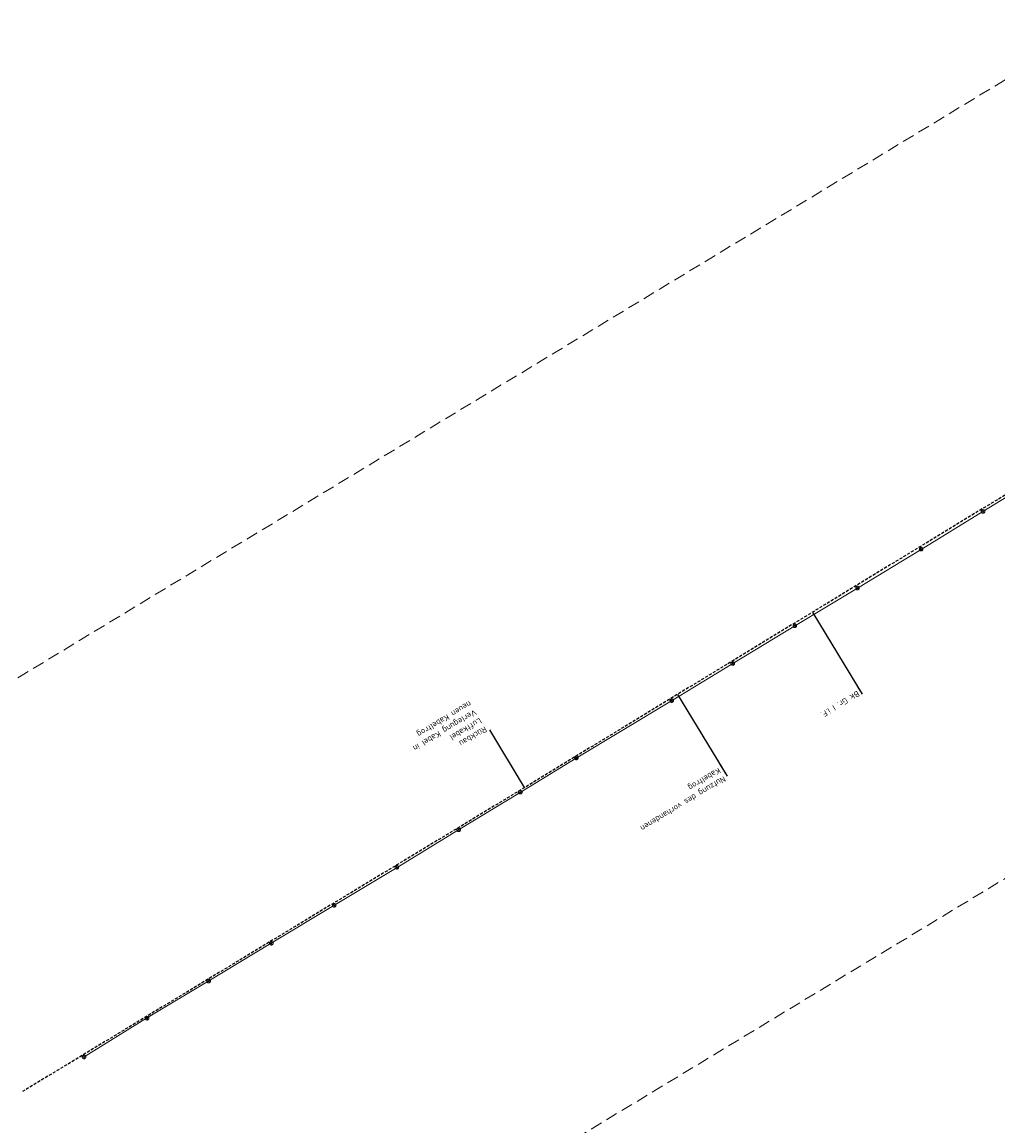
# Model space of a CAD drawing. Header units: metres. Extents: x 3425266 to 3446567, y 5432533 to 5452217.
# Tile 16 of 82: x 3432873 to 3433283, y 5436416 to 5436880. Entities that reach past the tile are written whole.
import ezdxf
from ezdxf import colors
from ezdxf.entities.mleader import LeaderData, LeaderLine
from ezdxf.math import Vec2, Vec3

# ---------------------------------------------------------------- set-up
doc = ezdxf.new("R2010")
doc.units = ezdxf.units.M
doc.header["$MEASUREMENT"] = 0
doc.linetypes.add('DASHED', pattern=[0.75, 0.5, -0.25])
doc.linetypes.add('STRICHLINIEX2', pattern=[1.5, 1, -0.5])
doc.layers.add('B_KTB_Text', color=7, linetype='Continuous', lineweight=18, true_color=0x939393)
doc.layers.add('MC-AL-Blattschnitte_3433', color=30, linetype='STRICHLINIEX2', lineweight=18, plot=False)
for name, color, linetype, lineweight in [('MC-AL_Neubau_Planung-ESTW-Landau-Kabeltrog_vorhanden_TXT', 30, 'Continuous', 25), ('R_KTB', 40, 'Continuous', 18), ('R_KTB_Text', 40, 'Continuous', 18)]:
    doc.layers.add(name, color=color, linetype=linetype, lineweight=lineweight)
doc.layers.add('MC-AL_Verlauf_KTB_Bestandstrog_LIN', color=80, linetype='Continuous')
doc.styles.add('Isocpeur', font='isocpeur.ttf')

# ---------------------------------------------------------------- blocks, each defined once
blk = doc.blocks.new('_None')

msp = doc.modelspace()

# ---------------------------------------------------------------- linework, layer by layer
at = {"layer": 'R_KTB'}
for p, q in [((3433277.22, 5436674.855), (3433275.938, 5436674.076)), ((3433276.19, 5436675.107), (3433276.969, 5436673.825)), ((3433251.194, 5436659.006), (3433249.912, 5436658.227)), ((3433250.164, 5436659.258), (3433250.943, 5436657.976)), ((3433224.451, 5436642.691), (3433223.169, 5436641.912)), ((3433223.421, 5436642.943), (3433224.2, 5436641.661)), ((3433198.102, 5436626.863), (3433196.82, 5436626.084)), ((3433197.072, 5436627.115), (3433197.851, 5436625.833)), ((3433172.028, 5436610.985), (3433170.746, 5436610.206)), ((3433170.998, 5436611.237), (3433171.777, 5436609.955)), ((3433106.258, 5436571.322), (3433104.976, 5436570.543)), ((3433105.228, 5436571.574), (3433106.007, 5436570.292)), ((3433056.81, 5436541.094), (3433055.528, 5436540.315)), ((3433055.78, 5436541.346), (3433056.559, 5436540.064)), ((3433030.873, 5436525.372), (3433029.591, 5436524.593)), ((3433029.843, 5436525.624), (3433030.622, 5436524.342)), ((3433004.533, 5436509.364), (3433003.251, 5436508.585)), ((3433003.503, 5436509.616), (3433004.282, 5436508.334)), ((3432978.115, 5436493.433), (3432976.833, 5436492.654)), ((3432977.085, 5436493.685), (3432977.864, 5436492.403)), ((3432951.769, 5436477.545), (3432950.487, 5436476.766)), ((3432950.739, 5436477.797), (3432951.518, 5436476.515)), ((3432925.903, 5436461.948), (3432924.621, 5436461.169)), ((3432924.873, 5436462.2), (3432925.652, 5436460.918)), ((3432899.4, 5436445.654), (3432898.118, 5436444.875)), ((3432898.37, 5436445.906), (3432899.149, 5436444.624))]:
    msp.add_line(p, q, dxfattribs=at)
for points in [[(3433275.938, 5436674.076), (3433275.983, 5436674.011), (3433276.033, 5436673.952), (3433276.09, 5436673.897), (3433276.152, 5436673.849), (3433276.219, 5436673.808), (3433276.29, 5436673.774), (3433276.364, 5436673.748), (3433276.44, 5436673.729), (3433276.518, 5436673.718), (3433276.596, 5436673.716), (3433276.675, 5436673.722), (3433276.752, 5436673.736), (3433276.827, 5436673.758), (3433276.9, 5436673.788), (3433276.969, 5436673.825), (3433277.034, 5436673.869), (3433277.094, 5436673.92), (3433277.148, 5436673.976), (3433277.196, 5436674.039), (3433277.237, 5436674.105), (3433277.271, 5436674.176), (3433277.298, 5436674.25), (3433277.316, 5436674.326), (3433277.327, 5436674.404), (3433277.329, 5436674.483), (3433277.323, 5436674.561), (3433277.309, 5436674.638), (3433277.287, 5436674.713), (3433277.258, 5436674.786), (3433277.22, 5436674.855), (3433277.176, 5436674.92), (3433277.125, 5436674.98), (3433277.069, 5436675.034), (3433277.007, 5436675.082), (3433276.94, 5436675.124), (3433276.869, 5436675.157), (3433276.795, 5436675.184), (3433276.719, 5436675.203), (3433276.641, 5436675.213), (3433276.563, 5436675.216), (3433276.484, 5436675.21), (3433276.407, 5436675.196), (3433276.332, 5436675.174), (3433276.259, 5436675.144), (3433276.19, 5436675.107), (3433276.125, 5436675.062), (3433276.065, 5436675.012), (3433276.011, 5436674.955), (3433275.963, 5436674.893), (3433275.922, 5436674.826), (3433275.888, 5436674.755), (3433275.861, 5436674.681), (3433275.843, 5436674.605), (3433275.832, 5436674.527), (3433275.83, 5436674.449), (3433275.836, 5436674.371), (3433275.85, 5436674.293), (3433275.872, 5436674.218), (3433275.901, 5436674.146), (3433275.938, 5436674.076)], [(3433249.912, 5436658.227), (3433249.957, 5436658.162), (3433250.007, 5436658.103), (3433250.064, 5436658.048), (3433250.126, 5436658), (3433250.193, 5436657.959), (3433250.264, 5436657.925), (3433250.338, 5436657.899), (3433250.414, 5436657.88), (3433250.492, 5436657.869), (3433250.57, 5436657.867), (3433250.649, 5436657.873), (3433250.726, 5436657.887), (3433250.801, 5436657.909), (3433250.874, 5436657.939), (3433250.943, 5436657.976), (3433251.008, 5436658.02), (3433251.068, 5436658.071), (3433251.122, 5436658.127), (3433251.17, 5436658.19), (3433251.211, 5436658.256), (3433251.245, 5436658.327), (3433251.272, 5436658.401), (3433251.29, 5436658.477), (3433251.301, 5436658.555), (3433251.303, 5436658.634), (3433251.297, 5436658.712), (3433251.283, 5436658.789), (3433251.261, 5436658.864), (3433251.232, 5436658.937), (3433251.194, 5436659.006), (3433251.15, 5436659.071), (3433251.099, 5436659.131), (3433251.043, 5436659.185), (3433250.981, 5436659.233), (3433250.914, 5436659.275), (3433250.843, 5436659.308), (3433250.769, 5436659.335), (3433250.693, 5436659.354), (3433250.615, 5436659.364), (3433250.537, 5436659.367), (3433250.458, 5436659.361), (3433250.381, 5436659.347), (3433250.306, 5436659.325), (3433250.233, 5436659.295), (3433250.164, 5436659.258), (3433250.099, 5436659.213), (3433250.039, 5436659.163), (3433249.985, 5436659.106), (3433249.937, 5436659.044), (3433249.896, 5436658.977), (3433249.862, 5436658.906), (3433249.835, 5436658.832), (3433249.817, 5436658.756), (3433249.806, 5436658.678), (3433249.804, 5436658.6), (3433249.81, 5436658.522), (3433249.824, 5436658.444), (3433249.846, 5436658.369), (3433249.875, 5436658.297), (3433249.912, 5436658.227)], [(3433223.169, 5436641.912), (3433223.214, 5436641.847), (3433223.264, 5436641.788), (3433223.321, 5436641.733), (3433223.383, 5436641.685), (3433223.45, 5436641.644), (3433223.521, 5436641.61), (3433223.595, 5436641.584), (3433223.671, 5436641.565), (3433223.749, 5436641.554), (3433223.827, 5436641.552), (3433223.906, 5436641.558), (3433223.983, 5436641.572), (3433224.058, 5436641.594), (3433224.131, 5436641.624), (3433224.2, 5436641.661), (3433224.265, 5436641.705), (3433224.325, 5436641.756), (3433224.379, 5436641.812), (3433224.427, 5436641.875), (3433224.468, 5436641.941), (3433224.502, 5436642.012), (3433224.529, 5436642.086), (3433224.547, 5436642.162), (3433224.558, 5436642.24), (3433224.56, 5436642.319), (3433224.554, 5436642.397), (3433224.54, 5436642.474), (3433224.518, 5436642.549), (3433224.489, 5436642.622), (3433224.451, 5436642.691), (3433224.407, 5436642.756), (3433224.356, 5436642.816), (3433224.3, 5436642.87), (3433224.238, 5436642.918), (3433224.171, 5436642.96), (3433224.1, 5436642.993), (3433224.026, 5436643.02), (3433223.95, 5436643.039), (3433223.872, 5436643.049), (3433223.794, 5436643.052), (3433223.715, 5436643.046), (3433223.638, 5436643.032), (3433223.563, 5436643.01), (3433223.49, 5436642.98), (3433223.421, 5436642.943), (3433223.356, 5436642.898), (3433223.296, 5436642.848), (3433223.242, 5436642.791), (3433223.194, 5436642.729), (3433223.153, 5436642.662), (3433223.119, 5436642.591), (3433223.092, 5436642.517), (3433223.074, 5436642.441), (3433223.063, 5436642.363), (3433223.061, 5436642.285), (3433223.067, 5436642.207), (3433223.081, 5436642.129), (3433223.103, 5436642.054), (3433223.132, 5436641.982), (3433223.169, 5436641.912)], [(3433196.82, 5436626.084), (3433196.865, 5436626.019), (3433196.915, 5436625.96), (3433196.972, 5436625.905), (3433197.034, 5436625.857), (3433197.101, 5436625.816), (3433197.172, 5436625.782), (3433197.246, 5436625.756), (3433197.322, 5436625.737), (3433197.4, 5436625.726), (3433197.478, 5436625.724), (3433197.557, 5436625.73), (3433197.634, 5436625.744), (3433197.709, 5436625.766), (3433197.782, 5436625.796), (3433197.851, 5436625.833), (3433197.916, 5436625.877), (3433197.976, 5436625.928), (3433198.03, 5436625.984), (3433198.078, 5436626.047), (3433198.119, 5436626.113), (3433198.153, 5436626.184), (3433198.18, 5436626.258), (3433198.198, 5436626.334), (3433198.209, 5436626.412), (3433198.211, 5436626.491), (3433198.205, 5436626.569), (3433198.191, 5436626.646), (3433198.169, 5436626.721), (3433198.14, 5436626.794), (3433198.102, 5436626.863), (3433198.058, 5436626.928), (3433198.007, 5436626.988), (3433197.951, 5436627.042), (3433197.889, 5436627.09), (3433197.822, 5436627.132), (3433197.751, 5436627.165), (3433197.677, 5436627.192), (3433197.601, 5436627.211), (3433197.523, 5436627.221), (3433197.445, 5436627.224), (3433197.366, 5436627.218), (3433197.289, 5436627.204), (3433197.214, 5436627.182), (3433197.141, 5436627.152), (3433197.072, 5436627.115), (3433197.007, 5436627.07), (3433196.947, 5436627.02), (3433196.893, 5436626.963), (3433196.845, 5436626.901), (3433196.804, 5436626.834), (3433196.77, 5436626.763), (3433196.743, 5436626.689), (3433196.725, 5436626.613), (3433196.714, 5436626.535), (3433196.712, 5436626.457), (3433196.718, 5436626.379), (3433196.732, 5436626.301), (3433196.754, 5436626.226), (3433196.783, 5436626.154), (3433196.82, 5436626.084)], [(3433170.746, 5436610.206), (3433170.791, 5436610.141), (3433170.841, 5436610.082), (3433170.898, 5436610.027), (3433170.96, 5436609.979), (3433171.027, 5436609.938), (3433171.098, 5436609.904), (3433171.172, 5436609.878), (3433171.248, 5436609.859), (3433171.326, 5436609.848), (3433171.404, 5436609.846), (3433171.483, 5436609.852), (3433171.56, 5436609.866), (3433171.635, 5436609.888), (3433171.708, 5436609.918), (3433171.777, 5436609.955), (3433171.842, 5436609.999), (3433171.902, 5436610.05), (3433171.956, 5436610.106), (3433172.004, 5436610.169), (3433172.045, 5436610.235), (3433172.079, 5436610.306), (3433172.106, 5436610.38), (3433172.124, 5436610.456), (3433172.135, 5436610.534), (3433172.137, 5436610.613), (3433172.131, 5436610.691), (3433172.117, 5436610.768), (3433172.095, 5436610.843), (3433172.066, 5436610.916), (3433172.028, 5436610.985), (3433171.984, 5436611.05), (3433171.933, 5436611.11), (3433171.877, 5436611.164), (3433171.815, 5436611.212), (3433171.748, 5436611.254), (3433171.677, 5436611.287), (3433171.603, 5436611.314), (3433171.527, 5436611.333), (3433171.449, 5436611.343), (3433171.371, 5436611.346), (3433171.292, 5436611.34), (3433171.215, 5436611.326), (3433171.14, 5436611.304), (3433171.067, 5436611.274), (3433170.998, 5436611.237), (3433170.933, 5436611.192), (3433170.873, 5436611.142), (3433170.819, 5436611.085), (3433170.771, 5436611.023), (3433170.73, 5436610.956), (3433170.696, 5436610.885), (3433170.669, 5436610.811), (3433170.651, 5436610.735), (3433170.64, 5436610.657), (3433170.638, 5436610.579), (3433170.644, 5436610.501), (3433170.658, 5436610.423), (3433170.68, 5436610.348), (3433170.709, 5436610.276), (3433170.746, 5436610.206)], [(3433104.976, 5436570.543), (3433105.021, 5436570.478), (3433105.071, 5436570.419), (3433105.128, 5436570.364), (3433105.19, 5436570.316), (3433105.257, 5436570.275), (3433105.328, 5436570.241), (3433105.402, 5436570.215), (3433105.478, 5436570.196), (3433105.556, 5436570.185), (3433105.634, 5436570.183), (3433105.713, 5436570.189), (3433105.79, 5436570.203), (3433105.865, 5436570.225), (3433105.938, 5436570.255), (3433106.007, 5436570.292), (3433106.072, 5436570.336), (3433106.132, 5436570.387), (3433106.186, 5436570.443), (3433106.234, 5436570.506), (3433106.275, 5436570.572), (3433106.309, 5436570.643), (3433106.336, 5436570.717), (3433106.354, 5436570.793), (3433106.365, 5436570.871), (3433106.367, 5436570.95), (3433106.361, 5436571.028), (3433106.347, 5436571.105), (3433106.325, 5436571.18), (3433106.296, 5436571.253), (3433106.258, 5436571.322), (3433106.214, 5436571.387), (3433106.163, 5436571.447), (3433106.107, 5436571.501), (3433106.045, 5436571.549), (3433105.978, 5436571.591), (3433105.907, 5436571.624), (3433105.833, 5436571.651), (3433105.757, 5436571.67), (3433105.679, 5436571.68), (3433105.601, 5436571.683), (3433105.522, 5436571.677), (3433105.445, 5436571.663), (3433105.37, 5436571.641), (3433105.297, 5436571.611), (3433105.228, 5436571.574), (3433105.163, 5436571.529), (3433105.103, 5436571.479), (3433105.049, 5436571.422), (3433105.001, 5436571.36), (3433104.96, 5436571.293), (3433104.926, 5436571.222), (3433104.899, 5436571.148), (3433104.881, 5436571.072), (3433104.87, 5436570.994), (3433104.868, 5436570.916), (3433104.874, 5436570.838), (3433104.888, 5436570.76), (3433104.91, 5436570.685), (3433104.939, 5436570.613), (3433104.976, 5436570.543)], [(3433055.528, 5436540.315), (3433055.573, 5436540.25), (3433055.623, 5436540.191), (3433055.68, 5436540.136), (3433055.742, 5436540.088), (3433055.809, 5436540.047), (3433055.88, 5436540.013), (3433055.954, 5436539.987), (3433056.03, 5436539.968), (3433056.108, 5436539.957), (3433056.186, 5436539.955), (3433056.265, 5436539.961), (3433056.342, 5436539.975), (3433056.417, 5436539.997), (3433056.49, 5436540.027), (3433056.559, 5436540.064), (3433056.624, 5436540.108), (3433056.684, 5436540.159), (3433056.738, 5436540.215), (3433056.786, 5436540.278), (3433056.827, 5436540.344), (3433056.861, 5436540.415), (3433056.888, 5436540.489), (3433056.906, 5436540.565), (3433056.917, 5436540.643), (3433056.919, 5436540.722), (3433056.913, 5436540.8), (3433056.899, 5436540.877), (3433056.877, 5436540.952), (3433056.848, 5436541.025), (3433056.81, 5436541.094), (3433056.766, 5436541.159), (3433056.715, 5436541.219), (3433056.659, 5436541.273), (3433056.597, 5436541.321), (3433056.53, 5436541.363), (3433056.459, 5436541.396), (3433056.385, 5436541.423), (3433056.309, 5436541.442), (3433056.231, 5436541.452), (3433056.153, 5436541.455), (3433056.074, 5436541.449), (3433055.997, 5436541.435), (3433055.922, 5436541.413), (3433055.849, 5436541.383), (3433055.78, 5436541.346), (3433055.715, 5436541.301), (3433055.655, 5436541.251), (3433055.601, 5436541.194), (3433055.553, 5436541.132), (3433055.512, 5436541.065), (3433055.478, 5436540.994), (3433055.451, 5436540.92), (3433055.433, 5436540.844), (3433055.422, 5436540.766), (3433055.42, 5436540.688), (3433055.426, 5436540.61), (3433055.44, 5436540.532), (3433055.462, 5436540.457), (3433055.491, 5436540.385), (3433055.528, 5436540.315)], [(3433029.591, 5436524.593), (3433029.636, 5436524.528), (3433029.686, 5436524.469), (3433029.743, 5436524.414), (3433029.805, 5436524.366), (3433029.872, 5436524.325), (3433029.943, 5436524.291), (3433030.017, 5436524.265), (3433030.093, 5436524.246), (3433030.171, 5436524.235), (3433030.249, 5436524.233), (3433030.328, 5436524.239), (3433030.405, 5436524.253), (3433030.48, 5436524.275), (3433030.553, 5436524.305), (3433030.622, 5436524.342), (3433030.687, 5436524.386), (3433030.747, 5436524.437), (3433030.801, 5436524.493), (3433030.849, 5436524.556), (3433030.89, 5436524.622), (3433030.924, 5436524.693), (3433030.951, 5436524.767), (3433030.969, 5436524.843), (3433030.98, 5436524.921), (3433030.982, 5436525), (3433030.976, 5436525.078), (3433030.962, 5436525.155), (3433030.94, 5436525.23), (3433030.911, 5436525.303), (3433030.873, 5436525.372), (3433030.829, 5436525.437), (3433030.778, 5436525.497), (3433030.722, 5436525.551), (3433030.66, 5436525.599), (3433030.593, 5436525.641), (3433030.522, 5436525.674), (3433030.448, 5436525.701), (3433030.372, 5436525.72), (3433030.294, 5436525.73), (3433030.216, 5436525.733), (3433030.137, 5436525.727), (3433030.06, 5436525.713), (3433029.985, 5436525.691), (3433029.912, 5436525.661), (3433029.843, 5436525.624), (3433029.778, 5436525.579), (3433029.718, 5436525.529), (3433029.664, 5436525.472), (3433029.616, 5436525.41), (3433029.575, 5436525.343), (3433029.541, 5436525.272), (3433029.514, 5436525.198), (3433029.496, 5436525.122), (3433029.485, 5436525.044), (3433029.483, 5436524.966), (3433029.489, 5436524.888), (3433029.503, 5436524.81), (3433029.525, 5436524.735), (3433029.554, 5436524.663), (3433029.591, 5436524.593)], [(3433003.251, 5436508.585), (3433003.296, 5436508.52), (3433003.346, 5436508.461), (3433003.403, 5436508.406), (3433003.465, 5436508.358), (3433003.532, 5436508.317), (3433003.603, 5436508.283), (3433003.677, 5436508.257), (3433003.753, 5436508.238), (3433003.831, 5436508.227), (3433003.909, 5436508.225), (3433003.988, 5436508.231), (3433004.065, 5436508.245), (3433004.14, 5436508.267), (3433004.213, 5436508.297), (3433004.282, 5436508.334), (3433004.347, 5436508.378), (3433004.407, 5436508.429), (3433004.461, 5436508.485), (3433004.509, 5436508.548), (3433004.55, 5436508.614), (3433004.584, 5436508.685), (3433004.611, 5436508.759), (3433004.629, 5436508.835), (3433004.64, 5436508.913), (3433004.642, 5436508.992), (3433004.636, 5436509.07), (3433004.622, 5436509.147), (3433004.6, 5436509.222), (3433004.571, 5436509.295), (3433004.533, 5436509.364), (3433004.489, 5436509.429), (3433004.438, 5436509.489), (3433004.382, 5436509.543), (3433004.32, 5436509.591), (3433004.253, 5436509.633), (3433004.182, 5436509.666), (3433004.108, 5436509.693), (3433004.032, 5436509.712), (3433003.954, 5436509.722), (3433003.876, 5436509.725), (3433003.797, 5436509.719), (3433003.72, 5436509.705), (3433003.645, 5436509.683), (3433003.572, 5436509.653), (3433003.503, 5436509.616), (3433003.438, 5436509.571), (3433003.378, 5436509.521), (3433003.324, 5436509.464), (3433003.276, 5436509.402), (3433003.235, 5436509.335), (3433003.201, 5436509.264), (3433003.174, 5436509.19), (3433003.156, 5436509.114), (3433003.145, 5436509.036), (3433003.143, 5436508.958), (3433003.149, 5436508.88), (3433003.163, 5436508.802), (3433003.185, 5436508.727), (3433003.214, 5436508.655), (3433003.251, 5436508.585)], [(3432976.833, 5436492.654), (3432976.878, 5436492.589), (3432976.928, 5436492.53), (3432976.985, 5436492.475), (3432977.047, 5436492.427), (3432977.114, 5436492.386), (3432977.185, 5436492.352), (3432977.259, 5436492.326), (3432977.335, 5436492.307), (3432977.413, 5436492.296), (3432977.491, 5436492.294), (3432977.57, 5436492.3), (3432977.647, 5436492.314), (3432977.722, 5436492.336), (3432977.795, 5436492.366), (3432977.864, 5436492.403), (3432977.929, 5436492.447), (3432977.989, 5436492.498), (3432978.043, 5436492.554), (3432978.091, 5436492.617), (3432978.132, 5436492.683), (3432978.166, 5436492.754), (3432978.193, 5436492.828), (3432978.211, 5436492.904), (3432978.222, 5436492.982), (3432978.224, 5436493.061), (3432978.218, 5436493.139), (3432978.204, 5436493.216), (3432978.182, 5436493.291), (3432978.153, 5436493.364), (3432978.115, 5436493.433), (3432978.071, 5436493.498), (3432978.02, 5436493.558), (3432977.964, 5436493.612), (3432977.902, 5436493.66), (3432977.835, 5436493.702), (3432977.764, 5436493.735), (3432977.69, 5436493.762), (3432977.614, 5436493.781), (3432977.536, 5436493.791), (3432977.458, 5436493.794), (3432977.379, 5436493.788), (3432977.302, 5436493.774), (3432977.227, 5436493.752), (3432977.154, 5436493.722), (3432977.085, 5436493.685), (3432977.02, 5436493.64), (3432976.96, 5436493.59), (3432976.906, 5436493.533), (3432976.858, 5436493.471), (3432976.817, 5436493.404), (3432976.783, 5436493.333), (3432976.756, 5436493.259), (3432976.738, 5436493.183), (3432976.727, 5436493.105), (3432976.725, 5436493.027), (3432976.731, 5436492.949), (3432976.745, 5436492.871), (3432976.767, 5436492.796), (3432976.796, 5436492.724), (3432976.833, 5436492.654)], [(3432950.487, 5436476.766), (3432950.532, 5436476.701), (3432950.582, 5436476.642), (3432950.639, 5436476.587), (3432950.701, 5436476.539), (3432950.768, 5436476.498), (3432950.839, 5436476.464), (3432950.913, 5436476.438), (3432950.989, 5436476.419), (3432951.067, 5436476.408), (3432951.145, 5436476.406), (3432951.224, 5436476.412), (3432951.301, 5436476.426), (3432951.376, 5436476.448), (3432951.449, 5436476.478), (3432951.518, 5436476.515), (3432951.583, 5436476.559), (3432951.643, 5436476.61), (3432951.697, 5436476.666), (3432951.745, 5436476.729), (3432951.786, 5436476.795), (3432951.82, 5436476.866), (3432951.847, 5436476.94), (3432951.865, 5436477.016), (3432951.876, 5436477.094), (3432951.878, 5436477.173), (3432951.872, 5436477.251), (3432951.858, 5436477.328), (3432951.836, 5436477.403), (3432951.807, 5436477.476), (3432951.769, 5436477.545), (3432951.725, 5436477.61), (3432951.674, 5436477.67), (3432951.618, 5436477.724), (3432951.556, 5436477.772), (3432951.489, 5436477.814), (3432951.418, 5436477.847), (3432951.344, 5436477.874), (3432951.268, 5436477.893), (3432951.19, 5436477.903), (3432951.112, 5436477.906), (3432951.033, 5436477.9), (3432950.956, 5436477.886), (3432950.881, 5436477.864), (3432950.808, 5436477.834), (3432950.739, 5436477.797), (3432950.674, 5436477.752), (3432950.614, 5436477.702), (3432950.56, 5436477.645), (3432950.512, 5436477.583), (3432950.471, 5436477.516), (3432950.437, 5436477.445), (3432950.41, 5436477.371), (3432950.392, 5436477.295), (3432950.381, 5436477.217), (3432950.379, 5436477.139), (3432950.385, 5436477.061), (3432950.399, 5436476.983), (3432950.421, 5436476.908), (3432950.45, 5436476.836), (3432950.487, 5436476.766)], [(3432924.621, 5436461.169), (3432924.666, 5436461.104), (3432924.716, 5436461.045), (3432924.773, 5436460.99), (3432924.835, 5436460.942), (3432924.902, 5436460.901), (3432924.973, 5436460.867), (3432925.047, 5436460.841), (3432925.123, 5436460.822), (3432925.201, 5436460.811), (3432925.279, 5436460.809), (3432925.358, 5436460.815), (3432925.435, 5436460.829), (3432925.51, 5436460.851), (3432925.583, 5436460.881), (3432925.652, 5436460.918), (3432925.717, 5436460.962), (3432925.777, 5436461.013), (3432925.831, 5436461.069), (3432925.879, 5436461.132), (3432925.92, 5436461.198), (3432925.954, 5436461.269), (3432925.981, 5436461.343), (3432925.999, 5436461.419), (3432926.01, 5436461.497), (3432926.012, 5436461.576), (3432926.006, 5436461.654), (3432925.992, 5436461.731), (3432925.97, 5436461.806), (3432925.941, 5436461.879), (3432925.903, 5436461.948), (3432925.859, 5436462.013), (3432925.808, 5436462.073), (3432925.752, 5436462.127), (3432925.69, 5436462.175), (3432925.623, 5436462.217), (3432925.552, 5436462.25), (3432925.478, 5436462.277), (3432925.402, 5436462.296), (3432925.324, 5436462.306), (3432925.246, 5436462.309), (3432925.167, 5436462.303), (3432925.09, 5436462.289), (3432925.015, 5436462.267), (3432924.942, 5436462.237), (3432924.873, 5436462.2), (3432924.808, 5436462.155), (3432924.748, 5436462.105), (3432924.694, 5436462.048), (3432924.646, 5436461.986), (3432924.605, 5436461.919), (3432924.571, 5436461.848), (3432924.544, 5436461.774), (3432924.526, 5436461.698), (3432924.515, 5436461.62), (3432924.513, 5436461.542), (3432924.519, 5436461.464), (3432924.533, 5436461.386), (3432924.555, 5436461.311), (3432924.584, 5436461.239), (3432924.621, 5436461.169)], [(3432898.118, 5436444.875), (3432898.163, 5436444.81), (3432898.213, 5436444.751), (3432898.27, 5436444.696), (3432898.332, 5436444.648), (3432898.399, 5436444.607), (3432898.47, 5436444.573), (3432898.544, 5436444.547), (3432898.62, 5436444.528), (3432898.698, 5436444.517), (3432898.776, 5436444.515), (3432898.855, 5436444.521), (3432898.932, 5436444.535), (3432899.007, 5436444.557), (3432899.08, 5436444.587), (3432899.149, 5436444.624), (3432899.214, 5436444.668), (3432899.274, 5436444.719), (3432899.328, 5436444.775), (3432899.376, 5436444.838), (3432899.417, 5436444.904), (3432899.451, 5436444.975), (3432899.478, 5436445.049), (3432899.496, 5436445.125), (3432899.507, 5436445.203), (3432899.509, 5436445.282), (3432899.503, 5436445.36), (3432899.489, 5436445.437), (3432899.467, 5436445.512), (3432899.438, 5436445.585), (3432899.4, 5436445.654), (3432899.356, 5436445.719), (3432899.305, 5436445.779), (3432899.249, 5436445.833), (3432899.187, 5436445.881), (3432899.12, 5436445.923), (3432899.049, 5436445.956), (3432898.975, 5436445.983), (3432898.899, 5436446.002), (3432898.821, 5436446.012), (3432898.743, 5436446.015), (3432898.664, 5436446.009), (3432898.587, 5436445.995), (3432898.512, 5436445.973), (3432898.439, 5436445.943), (3432898.37, 5436445.906), (3432898.305, 5436445.861), (3432898.245, 5436445.811), (3432898.191, 5436445.754), (3432898.143, 5436445.692), (3432898.102, 5436445.625), (3432898.068, 5436445.554), (3432898.041, 5436445.48), (3432898.023, 5436445.404), (3432898.012, 5436445.326), (3432898.01, 5436445.248), (3432898.016, 5436445.17), (3432898.03, 5436445.092), (3432898.052, 5436445.017), (3432898.081, 5436444.945), (3432898.118, 5436444.875)]]:
    msp.add_lwpolyline(points, dxfattribs=at)

# ---------------------------------------------------------------- leaders
at = {"layer": 'MC-AL_Neubau_Planung-ESTW-Landau-Kabeltrog_vorhanden_TXT'}
ml = msp.add_multileader_mtext('Standard', dxfattribs=at)
ml.set_content('Nutzung des vorhandenen\\PKabeltrog', color=256, style='Isocpeur')
ml.set_leader_properties()
ml.set_arrow_properties(name='NONE')
ml.build(insert=Vec2(0, 0))
ml.multileader.update_dxf_attribs({"has_text_frame": 1, "dogleg_length": 0, "arrow_head_size": 0})
ctx = ml.context
ctx.base_point, ctx.char_height, ctx.arrow_head_size, ctx.landing_gap_size, ctx.plane_origin, ctx.plane_x_axis, ctx.plane_y_axis = Vec3(3433169.024, 5436563.291), 2.5, 0, 1.25, Vec3(3433256.338, 5436374.802), Vec3(-0.8554493, -0.5178866), Vec3(0.5178866, -0.8554493)
notes = []
notes.append((ctx, [(0, (1, 1, 0), (3433169.024, 5436563.291), (-0.215843, -0.9764281), 0, [(0, [(3433148.229, 5436597.641)], 0, [])])]))
ctx.mtext.insert, ctx.mtext.text_direction, ctx.mtext.rotation, ctx.mtext.flow_direction = Vec3(3433168.796, 5436561.253), Vec3(-0.8554493, -0.5178866), 3.6859712, 5
ctx.mtext.has_bg_fill, ctx.mtext.bg_color, ctx.mtext.bg_scale_factor, ctx.mtext.bg_transparency, ctx.mtext.use_window_bg_color = 1, -1027028792, 1.5, 0, 1
at = {"layer": 'R_KTB_Text'}
ml = msp.add_multileader_mtext('Standard', dxfattribs=at)
ml.set_content('Rückbau\\PLuftkabel\\PVerlegung Kabel in \\Pneuen Kabeltrog', color=256, style='Isocpeur')
ml.set_leader_properties()
ml.set_arrow_properties(name='NONE')
ml.build(insert=Vec2(0, 0))
ml.multileader.update_dxf_attribs({"has_text_frame": 1, "text_left_attachment_type": 0, "text_right_attachment_type": 0, "dogleg_length": 0, "arrow_head_size": 0.18})
ctx = ml.context
ctx.base_point, ctx.char_height, ctx.arrow_head_size, ctx.landing_gap_size, ctx.plane_origin, ctx.plane_x_axis, ctx.plane_y_axis = Vec3(3433069.244, 5436582.708), 2.5, 0.18, 1, Vec3(3433263.489, 5436392.44), Vec3(-0.8554493, -0.5178866), Vec3(0.5178866, -0.8554493)
ctx.left_attachment, ctx.right_attachment = 0, 0
notes.append((ctx, [(0, (1, 1, 0), (3433069.244, 5436582.708), (-0.8554493, -0.5178866), 0, [(0, [(3433083.911, 5436558.482)], 0, [])])]))
ctx.mtext.insert, ctx.mtext.text_direction, ctx.mtext.rotation, ctx.mtext.flow_direction = Vec3(3433068.389, 5436582.19), Vec3(-0.8554493, -0.5178866), 3.6859712, 5
ctx.mtext.has_bg_fill, ctx.mtext.bg_color, ctx.mtext.bg_scale_factor, ctx.mtext.bg_transparency, ctx.mtext.use_window_bg_color = 1, -1027028792, 1.5, 0, 1
for ctx, leaders in notes:
    for number, flags, end, landing, length, lines in leaders:
        leader = LeaderData()
        leader.index, (leader.has_last_leader_line, leader.has_dogleg_vector, leader.attachment_direction) = number, flags
        leader.last_leader_point, leader.dogleg_vector, leader.dogleg_length = Vec3(end), Vec3(landing), length
        for number, points, colour, breaks in lines:
            line = LeaderLine()
            line.index, line.vertices, line.color, line.breaks = number, Vec3.list(points), colors.encode_raw_color(colour), breaks
            leader.lines.append(line)
        ctx.leaders.append(leader)

# ---------------------------------------------------------------- next in the draw order: linework, layer by layer
at = {"layer": 'MC-AL_Verlauf_KTB_Bestandstrog_LIN', "linetype": 'DASHED', "ltscale": 2.5, "flags": 128}
msp.add_lwpolyline([(3433616.916, 5436880.091), (3433602.932, 5436873.143), (3433568.373, 5436852.394), (3433522.804, 5436824.88), (3433505.885, 5436814.534), (3433480.845, 5436799.222), (3433425.355, 5436765.723), (3433340.073, 5436714.025), (3433273.71, 5436674.033), (3433136.162, 5436590.295), (3433073.566, 5436552.184), (3432939.912, 5436471.322), (3432872.928, 5436430.76)], dxfattribs=at)
at = {"layer": 'R_KTB'}
for p, q in [((3433145.366, 5436595.657), (3433146.145, 5436594.375)), ((3433146.396, 5436595.405), (3433145.114, 5436594.626)), ((3433082.729, 5436556.922), (3433081.447, 5436556.143)), ((3433081.699, 5436557.174), (3433082.478, 5436555.892))]:
    msp.add_line(p, q, dxfattribs=at)
at = {"layer": 'R_KTB', "flags": 128}
msp.add_lwpolyline([(3432898.836, 5436445.32), (3432925.068, 5436461.536), (3432951.195, 5436477.234), (3432977.409, 5436493.027), (3433003.766, 5436508.978), (3433030.31, 5436524.907), (3433056.073, 5436540.67), (3433081.998, 5436556.367), (3433105.647, 5436570.875), (3433145.715, 5436594.91), (3433171.473, 5436610.618), (3433197.699, 5436626.57), (3433223.855, 5436642.279), (3433250.516, 5436658.488), (3433276.516, 5436674.425), (3433303.566, 5436690.971)], dxfattribs=at)
at = {"layer": 'R_KTB'}
for points in [[(3433145.114, 5436594.626), (3433145.159, 5436594.561), (3433145.209, 5436594.502), (3433145.266, 5436594.447), (3433145.328, 5436594.399), (3433145.395, 5436594.358), (3433145.466, 5436594.324), (3433145.54, 5436594.298), (3433145.616, 5436594.279), (3433145.694, 5436594.268), (3433145.772, 5436594.266), (3433145.851, 5436594.272), (3433145.928, 5436594.286), (3433146.003, 5436594.308), (3433146.076, 5436594.338), (3433146.145, 5436594.375), (3433146.21, 5436594.419), (3433146.27, 5436594.47), (3433146.324, 5436594.526), (3433146.372, 5436594.589), (3433146.413, 5436594.655), (3433146.447, 5436594.726), (3433146.474, 5436594.8), (3433146.492, 5436594.876), (3433146.503, 5436594.954), (3433146.505, 5436595.033), (3433146.499, 5436595.111), (3433146.485, 5436595.188), (3433146.463, 5436595.263), (3433146.434, 5436595.336), (3433146.396, 5436595.405), (3433146.352, 5436595.47), (3433146.301, 5436595.53), (3433146.245, 5436595.584), (3433146.183, 5436595.632), (3433146.116, 5436595.674), (3433146.045, 5436595.707), (3433145.971, 5436595.734), (3433145.895, 5436595.753), (3433145.817, 5436595.763), (3433145.739, 5436595.766), (3433145.66, 5436595.76), (3433145.583, 5436595.746), (3433145.508, 5436595.724), (3433145.435, 5436595.694), (3433145.366, 5436595.657), (3433145.301, 5436595.612), (3433145.241, 5436595.562), (3433145.187, 5436595.505), (3433145.139, 5436595.443), (3433145.098, 5436595.376), (3433145.064, 5436595.305), (3433145.037, 5436595.231), (3433145.019, 5436595.155), (3433145.008, 5436595.077), (3433145.006, 5436594.999), (3433145.012, 5436594.921), (3433145.026, 5436594.843), (3433145.048, 5436594.768), (3433145.077, 5436594.696), (3433145.114, 5436594.626)], [(3433081.447, 5436556.143), (3433081.492, 5436556.078), (3433081.542, 5436556.019), (3433081.599, 5436555.964), (3433081.661, 5436555.916), (3433081.728, 5436555.875), (3433081.799, 5436555.841), (3433081.873, 5436555.815), (3433081.949, 5436555.796), (3433082.027, 5436555.785), (3433082.105, 5436555.783), (3433082.184, 5436555.789), (3433082.261, 5436555.803), (3433082.336, 5436555.825), (3433082.409, 5436555.855), (3433082.478, 5436555.892), (3433082.543, 5436555.936), (3433082.603, 5436555.987), (3433082.657, 5436556.043), (3433082.705, 5436556.106), (3433082.746, 5436556.172), (3433082.78, 5436556.243), (3433082.807, 5436556.317), (3433082.825, 5436556.393), (3433082.836, 5436556.471), (3433082.838, 5436556.55), (3433082.832, 5436556.628), (3433082.818, 5436556.705), (3433082.796, 5436556.78), (3433082.767, 5436556.853), (3433082.729, 5436556.922), (3433082.685, 5436556.987), (3433082.634, 5436557.047), (3433082.578, 5436557.101), (3433082.516, 5436557.149), (3433082.449, 5436557.191), (3433082.378, 5436557.224), (3433082.304, 5436557.251), (3433082.228, 5436557.27), (3433082.15, 5436557.28), (3433082.072, 5436557.283), (3433081.993, 5436557.277), (3433081.916, 5436557.263), (3433081.841, 5436557.241), (3433081.768, 5436557.211), (3433081.699, 5436557.174), (3433081.634, 5436557.129), (3433081.574, 5436557.079), (3433081.52, 5436557.022), (3433081.472, 5436556.96), (3433081.431, 5436556.893), (3433081.397, 5436556.822), (3433081.37, 5436556.748), (3433081.352, 5436556.672), (3433081.341, 5436556.594), (3433081.339, 5436556.516), (3433081.345, 5436556.438), (3433081.359, 5436556.36), (3433081.381, 5436556.285), (3433081.41, 5436556.213), (3433081.447, 5436556.143)]]:
    msp.add_lwpolyline(points, dxfattribs=at)

# ---------------------------------------------------------------- next in the draw order: leaders
at = {"layer": 'B_KTB_Text'}
ml = msp.add_multileader_mtext('Standard', dxfattribs=at)
ml.set_content('Bk Gr. I i.F.', color=256, style='Isocpeur')
ml.set_leader_properties()
ml.set_arrow_properties(name='NONE')
ml.build(insert=Vec2(0, 0))
ml.multileader.update_dxf_attribs({"has_text_frame": 1, "text_left_attachment_type": 0, "text_right_attachment_type": 0, "dogleg_length": 0, "arrow_head_size": 0.18})
ctx = ml.context
ctx.base_point, ctx.char_height, ctx.arrow_head_size, ctx.landing_gap_size, ctx.plane_origin, ctx.plane_x_axis, ctx.plane_y_axis = Vec3(3433225.822, 5436597.676), 2.5, 0.18, 1, Vec3(3433291.926, 5436583.158), Vec3(-0.8554493, -0.5178866), Vec3(0.5178866, -0.8554493)
ctx.left_attachment, ctx.right_attachment = 0, 0
notes = []
notes.append((ctx, [(0, (1, 1, 0), (3433225.822, 5436597.676), (-0.8554493, -0.5178866), 0, [(0, [(3433205.071, 5436631.953)], 0, [])])]))
ctx.mtext.insert, ctx.mtext.text_direction, ctx.mtext.rotation, ctx.mtext.flow_direction = Vec3(3433224.967, 5436597.158), Vec3(-0.8554493, -0.5178866), 3.6859712, 5
ctx.mtext.has_bg_fill, ctx.mtext.bg_color, ctx.mtext.bg_scale_factor, ctx.mtext.bg_transparency, ctx.mtext.use_window_bg_color = 1, -1027028792, 1.5, 0, 1
for ctx, leaders in notes:
    for number, flags, end, landing, length, lines in leaders:
        leader = LeaderData()
        leader.index, (leader.has_last_leader_line, leader.has_dogleg_vector, leader.attachment_direction) = number, flags
        leader.last_leader_point, leader.dogleg_vector, leader.dogleg_length = Vec3(end), Vec3(landing), length
        for number, points, colour, breaks in lines:
            line = LeaderLine()
            line.index, line.vertices, line.color, line.breaks = number, Vec3.list(points), colors.encode_raw_color(colour), breaks
            leader.lines.append(line)
        ctx.leaders.append(leader)

# ---------------------------------------------------------------- next in the draw order: linework, layer by layer
at = {"layer": 'MC-AL-Blattschnitte_3433', "ltscale": 5}
msp.add_lwpolyline([(3433436.978, 5436611.785), (3432647.468, 5436133.817), (3432498.834, 5436379.331), (3433288.345, 5436857.298)], close=True, dxfattribs=at)

doc.saveas('drawing.dxf')
